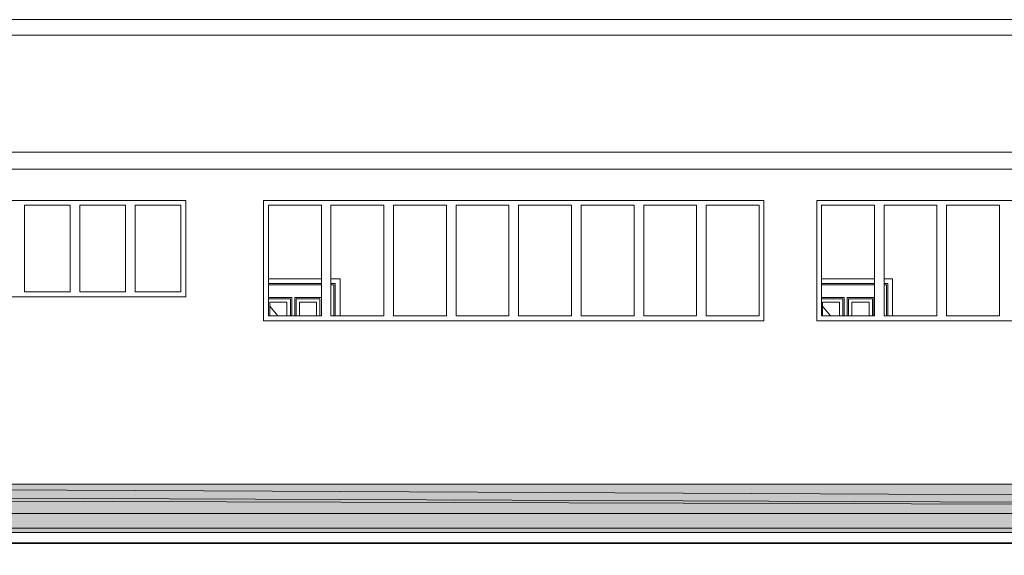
# Model space of a CAD drawing. Header units: millimetres. Extents: x 0 to 650, y -1 to 707.
# Tile 86 of 256: x 222 to 324, y 521 to 576. Entities that reach past the tile are written whole.
import ezdxf
from ezdxf.xclip import XClip

# ---------------------------------------------------------------- set-up
doc = ezdxf.new("R2010")
doc.units = ezdxf.units.MM
doc.header["$MEASUREMENT"] = 0
doc.header["$XCLIPFRAME"] = 0
doc.linetypes.add('Wipeout_Contour', pattern=[1000, 0, -1000])
for name, color, linetype in [('Cobertura.ARQ', 7, 'Continuous'), ('Desenho 2D - Geral', 7, 'Continuous'), ('Desenho 2D - Geral.2D', 7, 'Continuous'), ('Laje.ARQ', 7, 'Continuous'), ('Parede.ARQ', 7, 'Continuous')]:
    doc.layers.add(name, color=color, linetype=linetype)

# ---------------------------------------------------------------- blocks, each defined once
blk = doc.blocks.new('Desenho_4_4', base_point=(356.36, 527.99))
at = {"color": 254, "linetype": 'Wipeout_Contour', "lineweight": 0, "ltscale": 2695.39371}
blk.add_wipeout([(122.97, 560.75), (530.93, 560.75), (530.93, 562.53), (122.97, 562.53)], dxfattribs=at).dxf.layer = 'Cobertura.ARQ'
at = {"color": 254, "linetype": 'Wipeout_Contour', "lineweight": 0, "ltscale": 2600.606665}
blk.add_wipeout([(148.34, 522.99), (148.34, 521.84), (548.36, 521.84), (548.36, 522.99)], dxfattribs=at).dxf.layer = 'Laje.ARQ'
at = {"color": 254, "linetype": 'Wipeout_Contour', "lineweight": 0, "ltscale": 2783.404643}
blk.add_wipeout([(198.72, 576.29), (198.72, 574.67), (530.93, 574.67), (530.93, 576.29)], dxfattribs=at).dxf.layer = 'Parede.ARQ'
at = {"color": 254, "linetype": 'Wipeout_Contour', "lineweight": 0, "ltscale": 2407.23552}
blk.add_wipeout([(238.35, 556.99), (238.35, 547.99), (238.85, 547.99), (238.85, 556.99)], dxfattribs=at).dxf.layer = 'Parede.ARQ'
at = {"color": 254, "linetype": 'Wipeout_Contour', "lineweight": 0, "ltscale": 2416.528443}
blk.add_wipeout([(247.45, 545.49), (247.45, 556.99), (246.95, 556.99), (246.95, 545.49)], dxfattribs=at).dxf.layer = 'Parede.ARQ'
at = {"color": 254, "linetype": 'Wipeout_Contour', "lineweight": 0, "ltscale": 2507.879957}
blk.add_wipeout([(298.45, 556.99), (298.45, 545.49), (298.95, 545.49), (298.95, 556.99)], dxfattribs=at).dxf.layer = 'Parede.ARQ'
at = {"color": 254, "linetype": 'Wipeout_Contour', "lineweight": 0, "ltscale": 2519.361124}
blk.add_wipeout([(304.93, 545.49), (304.93, 556.99), (304.43, 556.99), (304.43, 545.49)], dxfattribs=at).dxf.layer = 'Parede.ARQ'
at = {"layer": 'Cobertura.ARQ', "color": 7, "linetype": 'Continuous', "lineweight": 0}
blk.add_line((122.97, 560.75), (530.93, 560.75), dxfattribs=at)
at = {"layer": 'Laje.ARQ', "color": 83, "linetype": 'Continuous', "lineweight": 0}
blk.add_line((148.34, 521.84), (548.36, 521.84), dxfattribs=at)
at = {"layer": 'Parede.ARQ', "color": 8, "linetype": 'Continuous', "lineweight": 0}
blk.add_line((198.72, 576.29), (530.93, 576.29), dxfattribs=at)
at = {"color": 254, "linetype": 'Wipeout_Contour', "lineweight": 0, "ltscale": 2719.154818}
blk.add_wipeout([(530.93, 574.67), (122.97, 574.67), (122.97, 562.53), (530.93, 562.53)], dxfattribs=at).dxf.layer = 'Cobertura.ARQ'
at = {"color": 254, "linetype": 'Wipeout_Contour', "lineweight": 0, "ltscale": 2617.352639}
blk.add_wipeout([(144.41, 527.99), (144.41, 522.99), (554.36, 522.99), (554.36, 527.99)], dxfattribs=at).dxf.layer = 'Laje.ARQ'
at = {"color": 254, "linetype": 'Wipeout_Contour', "lineweight": 0, "ltscale": 7217.021542}
blk.add_wipeout([(216.35, 556.99), (221.1, 556.99), (222.1, 556.99), (226.85, 556.99), (227.85, 556.99), (232.6, 556.99), (233.6, 556.99), (238.35, 556.99), (238.85, 556.99), (238.85, 557.49), (215.85, 557.49), (215.85, 556.99)], dxfattribs=at).dxf.layer = 'Parede.ARQ'
at = {"color": 254, "linetype": 'Wipeout_Contour', "lineweight": 0, "ltscale": 12403.158636}
blk.add_wipeout([(247.45, 556.99), (252.95, 556.99), (253.95, 556.99), (259.45, 556.99), (260.45, 556.99), (265.95, 556.99), (266.95, 556.99), (272.45, 556.99), (273.45, 556.99), (278.95, 556.99), (279.95, 556.99), (285.45, 556.99), (286.45, 556.99), (291.95, 556.99), (292.95, 556.99), (298.45, 556.99), (298.95, 556.99), (298.95, 557.49), (246.95, 557.49), (246.95, 556.99)], dxfattribs=at).dxf.layer = 'Parede.ARQ'
at = {"color": 254, "linetype": 'Wipeout_Contour', "lineweight": 0, "ltscale": 12950.002878}
blk.add_wipeout([(304.93, 556.99), (310.43, 556.99), (311.43, 556.99), (316.93, 556.99), (317.93, 556.99), (323.43, 556.99), (324.43, 556.99), (329.93, 556.99), (330.93, 556.99), (336.43, 556.99), (337.43, 556.99), (342.93, 556.99), (343.93, 556.99), (349.43, 556.99), (350.43, 556.99), (355.93, 556.99), (356.43, 556.99), (356.43, 557.49), (304.43, 557.49), (304.43, 556.99)], dxfattribs=at).dxf.layer = 'Parede.ARQ'
at = {"color": 254, "linetype": 'Wipeout_Contour', "lineweight": 0, "ltscale": 7122.701415}
blk.add_wipeout([(221.1, 547.99), (216.35, 547.99), (215.85, 547.99), (215.85, 547.49), (238.85, 547.49), (238.85, 547.99), (238.35, 547.99), (233.6, 547.99), (232.6, 547.99), (227.85, 547.99), (226.85, 547.99), (222.1, 547.99)], dxfattribs=at).dxf.layer = 'Parede.ARQ'
at = {"color": 254, "linetype": 'Wipeout_Contour', "lineweight": 0, "ltscale": 12209.62447}
blk.add_wipeout([(252.95, 545.49), (247.45, 545.49), (246.95, 545.49), (246.95, 544.99), (298.95, 544.99), (298.95, 545.49), (298.45, 545.49), (292.95, 545.49), (291.95, 545.49), (286.45, 545.49), (285.45, 545.49), (279.95, 545.49), (278.95, 545.49), (273.45, 545.49), (272.45, 545.49), (266.95, 545.49), (265.95, 545.49), (260.45, 545.49), (259.45, 545.49), (253.95, 545.49)], dxfattribs=at).dxf.layer = 'Parede.ARQ'
at = {"color": 254, "linetype": 'Wipeout_Contour', "lineweight": 0, "ltscale": 12764.75507}
blk.add_wipeout([(310.43, 545.49), (304.93, 545.49), (304.43, 545.49), (304.43, 544.99), (356.43, 544.99), (356.43, 545.49), (355.93, 545.49), (350.43, 545.49), (349.43, 545.49), (343.93, 545.49), (342.93, 545.49), (337.43, 545.49), (336.43, 545.49), (330.93, 545.49), (329.93, 545.49), (324.43, 545.49), (323.43, 545.49), (317.93, 545.49), (316.93, 545.49), (311.43, 545.49)], dxfattribs=at).dxf.layer = 'Parede.ARQ'
at = {"layer": 'Desenho 2D - Geral', "linetype": 'Continuous', "lineweight": 0}
h = blk.add_hatch(dxfattribs=at)
h.set_pattern_fill('Madeira_2_0004', color=83, style=0, pattern_type=2)
h.set_pattern_definition([(0, (356.3551, 527.9878), (0, 1.52), [])])
h.paths.add_polyline_path([(554.36, 525.25), (112.58, 526.53), (112.58, 520.6), (554.36, 520.6)])
at = {"layer": 'Laje.ARQ', "linetype": 'Continuous', "lineweight": 0}
h = blk.add_hatch(dxfattribs=at)
h.set_pattern_fill('Concreto_Celular_0004', color=83, style=0, pattern_type=2)
h.set_pattern_definition([(0, (356.355, 527.988), (0, 7.79423), [0.4875, -4.0125]), (0, (358.605, 531.885), (0, 7.79423), [0.4875, -4.0125]), (60, (356.355, 527.988), (-6.75, 3.8971), [0.4875, -4.0125]), (60, (360.855, 527.988), (-6.75, 3.89711), [0.4875, -4.0125]), (120, (356.843, 527.988), (6.75, 3.89711), [0.4875, -4.0125]), (120, (361.343, 527.988), (6.75, 3.89711), [0.4875, -4.0125]), (0, (356.3551, 528.7378), (0, 1.5), [0, -1.5, 0, -2.25]), (45, (357.1051, 528.7378), (-1.06066, 1.06066), [0, -1.125, 0, -1.875])])
h.paths.add_polyline_path([(144.41, 527.99), (144.41, 522.99), (554.36, 522.99), (554.36, 527.99)])
at = {"layer": 'Cobertura.ARQ', "color": 7, "linetype": 'Continuous', "lineweight": 0}
for p, q in [((530.93, 574.67), (122.97, 574.67)), ((122.97, 562.53), (530.93, 562.53))]:
    blk.add_line(p, q, dxfattribs=at)
at = {"layer": 'Desenho 2D - Geral', "color": 9, "linetype": 'Continuous', "lineweight": 0}
blk.add_line((112.58, 526.53), (554.36, 525.25), dxfattribs=at)
at = {"layer": 'Desenho 2D - Geral.2D', "color": 7, "linetype": 'Continuous', "lineweight": 0}
for p, q in [((112.58, 527.99), (554.36, 527.99)), ((112.58, 527.99), (554.36, 527.99)), ((112.58, 527.92), (554.36, 525.76)), ((112.58, 526.93), (554.36, 525.28))]:
    blk.add_line(p, q, dxfattribs=at)
at = {"layer": 'Laje.ARQ', "color": 7, "linetype": 'Continuous', "lineweight": 0}
for p, q in [((554.36, 527.99), (144.41, 527.99)), ((554.36, 522.99), (144.41, 522.99))]:
    blk.add_line(p, q, dxfattribs=at)
at = {"color": 254, "linetype": 'Wipeout_Contour', "lineweight": 0, "ltscale": 2381.093381}
blk.add_wipeout([(221.1, 547.99), (222.1, 547.99), (222.1, 556.99), (221.1, 556.99)], dxfattribs=at).dxf.layer = 'Parede.ARQ'
at = {"color": 254, "linetype": 'Wipeout_Contour', "lineweight": 0, "ltscale": 2389.751107}
blk.add_wipeout([(226.85, 547.99), (227.85, 547.99), (227.85, 556.99), (226.85, 556.99)], dxfattribs=at).dxf.layer = 'Parede.ARQ'
at = {"color": 254, "linetype": 'Wipeout_Contour', "lineweight": 0, "ltscale": 2398.598142}
blk.add_wipeout([(232.6, 547.99), (233.6, 547.99), (233.6, 556.99), (232.6, 556.99)], dxfattribs=at).dxf.layer = 'Parede.ARQ'
at = {"color": 254, "linetype": 'Wipeout_Contour', "lineweight": 0, "ltscale": 2426.866136}
blk.add_wipeout([(252.95, 545.49), (253.95, 545.49), (253.95, 556.99), (252.95, 556.99)], dxfattribs=at).dxf.layer = 'Parede.ARQ'
at = {"color": 254, "linetype": 'Wipeout_Contour', "lineweight": 0, "ltscale": 2437.842602}
blk.add_wipeout([(259.45, 545.49), (260.45, 545.49), (260.45, 556.99), (259.45, 556.99)], dxfattribs=at).dxf.layer = 'Parede.ARQ'
at = {"color": 254, "linetype": 'Wipeout_Contour', "lineweight": 0, "ltscale": 2449.045918}
blk.add_wipeout([(265.95, 545.49), (266.95, 545.49), (266.95, 556.99), (265.95, 556.99)], dxfattribs=at).dxf.layer = 'Parede.ARQ'
at = {"color": 254, "linetype": 'Wipeout_Contour', "lineweight": 0, "ltscale": 2460.472985}
blk.add_wipeout([(272.45, 545.49), (273.45, 545.49), (273.45, 556.99), (272.45, 556.99)], dxfattribs=at).dxf.layer = 'Parede.ARQ'
at = {"color": 254, "linetype": 'Wipeout_Contour', "lineweight": 0, "ltscale": 2472.120699}
blk.add_wipeout([(278.95, 545.49), (279.95, 545.49), (279.95, 556.99), (278.95, 556.99)], dxfattribs=at).dxf.layer = 'Parede.ARQ'
at = {"color": 254, "linetype": 'Wipeout_Contour', "lineweight": 0, "ltscale": 2483.985955}
blk.add_wipeout([(285.45, 545.49), (286.45, 545.49), (286.45, 556.99), (285.45, 556.99)], dxfattribs=at).dxf.layer = 'Parede.ARQ'
at = {"color": 254, "linetype": 'Wipeout_Contour', "lineweight": 0, "ltscale": 2496.065651}
blk.add_wipeout([(291.95, 545.49), (292.95, 545.49), (292.95, 556.99), (291.95, 556.99)], dxfattribs=at).dxf.layer = 'Parede.ARQ'
at = {"color": 254, "linetype": 'Wipeout_Contour', "lineweight": 0, "ltscale": 2531.550034}
blk.add_wipeout([(310.43, 545.49), (311.43, 545.49), (311.43, 556.99), (310.43, 556.99)], dxfattribs=at).dxf.layer = 'Parede.ARQ'
at = {"color": 254, "linetype": 'Wipeout_Contour', "lineweight": 0, "ltscale": 2544.425017}
blk.add_wipeout([(316.93, 545.49), (317.93, 545.49), (317.93, 556.99), (316.93, 556.99)], dxfattribs=at).dxf.layer = 'Parede.ARQ'
at = {"color": 254, "linetype": 'Wipeout_Contour', "lineweight": 0, "ltscale": 2557.499518}
blk.add_wipeout([(323.43, 545.49), (324.43, 545.49), (324.43, 556.99), (323.43, 556.99)], dxfattribs=at).dxf.layer = 'Parede.ARQ'
at = {"color": 254, "linetype": 'Wipeout_Contour', "lineweight": 0, "ltscale": 2385.411775}
blk.add_wipeout([(226.85, 547.99), (226.85, 556.99), (222.1, 556.99), (222.1, 547.99)], dxfattribs=at).dxf.layer = 'Parede.ARQ'
at = {"color": 254, "linetype": 'Wipeout_Contour', "lineweight": 0, "ltscale": 2394.164214}
blk.add_wipeout([(232.6, 547.99), (232.6, 556.99), (227.85, 556.99), (227.85, 547.99)], dxfattribs=at).dxf.layer = 'Parede.ARQ'
at = {"color": 254, "linetype": 'Wipeout_Contour', "lineweight": 0, "ltscale": 2403.104922}
blk.add_wipeout([(238.35, 547.99), (238.35, 556.99), (233.6, 556.99), (233.6, 547.99)], dxfattribs=at).dxf.layer = 'Parede.ARQ'
at = {"color": 254, "linetype": 'Wipeout_Contour', "lineweight": 0, "ltscale": 2421.481173}
blk.add_wipeout([(252.95, 545.49), (252.95, 556.99), (247.45, 556.99), (247.45, 545.49)], dxfattribs=at).dxf.layer = 'Parede.ARQ'
at = {"color": 254, "linetype": 'Wipeout_Contour', "lineweight": 0, "ltscale": 2432.342752}
blk.add_wipeout([(259.45, 545.49), (259.45, 556.99), (253.95, 556.99), (253.95, 545.49)], dxfattribs=at).dxf.layer = 'Parede.ARQ'
at = {"color": 254, "linetype": 'Wipeout_Contour', "lineweight": 0, "ltscale": 2443.43273}
blk.add_wipeout([(265.95, 545.49), (265.95, 556.99), (260.45, 556.99), (260.45, 545.49)], dxfattribs=at).dxf.layer = 'Parede.ARQ'
at = {"color": 254, "linetype": 'Wipeout_Contour', "lineweight": 0, "ltscale": 2454.74801}
blk.add_wipeout([(272.45, 545.49), (272.45, 556.99), (266.95, 556.99), (266.95, 545.49)], dxfattribs=at).dxf.layer = 'Parede.ARQ'
at = {"color": 254, "linetype": 'Wipeout_Contour', "lineweight": 0, "ltscale": 2466.285492}
blk.add_wipeout([(278.95, 545.49), (278.95, 556.99), (273.45, 556.99), (273.45, 545.49)], dxfattribs=at).dxf.layer = 'Parede.ARQ'
at = {"color": 254, "linetype": 'Wipeout_Contour', "lineweight": 0, "ltscale": 2478.04207}
blk.add_wipeout([(285.45, 545.49), (285.45, 556.99), (279.95, 556.99), (279.95, 545.49)], dxfattribs=at).dxf.layer = 'Parede.ARQ'
at = {"color": 254, "linetype": 'Wipeout_Contour', "lineweight": 0, "ltscale": 2490.014641}
blk.add_wipeout([(291.95, 545.49), (291.95, 556.99), (286.45, 556.99), (286.45, 545.49)], dxfattribs=at).dxf.layer = 'Parede.ARQ'
at = {"color": 254, "linetype": 'Wipeout_Contour', "lineweight": 0, "ltscale": 2502.200104}
blk.add_wipeout([(298.45, 545.49), (298.45, 556.99), (292.95, 556.99), (292.95, 545.49)], dxfattribs=at).dxf.layer = 'Parede.ARQ'
at = {"color": 254, "linetype": 'Wipeout_Contour', "lineweight": 0, "ltscale": 2525.202946}
blk.add_wipeout([(310.43, 545.49), (310.43, 556.99), (304.93, 556.99), (304.93, 545.49)], dxfattribs=at).dxf.layer = 'Parede.ARQ'
at = {"color": 254, "linetype": 'Wipeout_Contour', "lineweight": 0, "ltscale": 2537.976742}
blk.add_wipeout([(316.93, 545.49), (316.93, 556.99), (311.43, 556.99), (311.43, 545.49)], dxfattribs=at).dxf.layer = 'Parede.ARQ'
at = {"color": 254, "linetype": 'Wipeout_Contour', "lineweight": 0, "ltscale": 2550.951585}
blk.add_wipeout([(323.43, 545.49), (323.43, 556.99), (317.93, 556.99), (317.93, 545.49)], dxfattribs=at).dxf.layer = 'Parede.ARQ'
at = {"layer": 'Parede.ARQ', "color": 8, "linetype": 'Continuous', "lineweight": 0}
for p, q in [((215.85, 557.49), (238.85, 557.49)), ((238.85, 557.49), (238.85, 547.49)), ((246.95, 544.99), (246.95, 557.49)), ((246.95, 557.49), (298.95, 557.49)), ((298.95, 557.49), (298.95, 544.99)), ((304.43, 544.99), (304.43, 557.49)), ((304.43, 557.49), (356.43, 557.49)), ((238.85, 547.49), (215.85, 547.49)), ((298.95, 544.99), (246.95, 544.99)), ((356.43, 544.99), (304.43, 544.99))]:
    blk.add_line(p, q, dxfattribs=at)
at = {"layer": 'Parede.ARQ', "color": 7, "linetype": 'Continuous', "lineweight": 0}
for p, q in [((222.1, 556.99), (222.1, 547.99)), ((226.85, 556.99), (222.1, 556.99)), ((226.85, 547.99), (226.85, 556.99)), ((227.85, 556.99), (227.85, 547.99)), ((232.6, 556.99), (227.85, 556.99)), ((232.6, 547.99), (232.6, 556.99)), ((233.6, 556.99), (233.6, 547.99)), ((238.35, 556.99), (233.6, 556.99)), ((238.35, 547.99), (238.35, 556.99)), ((247.45, 556.99), (247.45, 545.49)), ((252.95, 556.99), (247.45, 556.99)), ((252.95, 545.49), (252.95, 556.99)), ((253.95, 556.99), (253.95, 545.49)), ((259.45, 556.99), (253.95, 556.99)), ((259.45, 545.49), (259.45, 556.99)), ((260.45, 556.99), (260.45, 545.49)), ((265.95, 556.99), (260.45, 556.99)), ((265.95, 545.49), (265.95, 556.99)), ((266.95, 556.99), (266.95, 545.49)), ((272.45, 556.99), (266.95, 556.99)), ((272.45, 545.49), (272.45, 556.99)), ((273.45, 556.99), (273.45, 545.49)), ((278.95, 556.99), (273.45, 556.99)), ((278.95, 545.49), (278.95, 556.99)), ((279.95, 556.99), (279.95, 545.49)), ((285.45, 556.99), (279.95, 556.99)), ((285.45, 545.49), (285.45, 556.99)), ((286.45, 556.99), (286.45, 545.49)), ((291.95, 556.99), (286.45, 556.99)), ((291.95, 545.49), (291.95, 556.99)), ((292.95, 556.99), (292.95, 545.49)), ((298.45, 556.99), (292.95, 556.99)), ((298.45, 545.49), (298.45, 556.99)), ((304.93, 556.99), (304.93, 545.49)), ((310.43, 556.99), (304.93, 556.99)), ((310.43, 545.49), (310.43, 556.99)), ((311.43, 556.99), (311.43, 545.49)), ((316.93, 556.99), (311.43, 556.99)), ((316.93, 545.49), (316.93, 556.99)), ((317.93, 556.99), (317.93, 545.49)), ((323.43, 556.99), (317.93, 556.99)), ((323.43, 545.49), (323.43, 556.99)), ((222.1, 549.36), (222.1, 547.99)), ((222.1, 549.36), (222.1, 549.36)), ((247.45, 549.36), (252.95, 549.36)), ((252.95, 548.86), (247.45, 548.86)), ((252.95, 548.71), (247.45, 548.71)), ((253.95, 549.36), (254.9, 549.36)), ((254.4, 548.86), (253.95, 548.86)), ((254.25, 548.71), (253.95, 548.71)), ((254.25, 545.49), (254.25, 548.71)), ((254.4, 545.49), (254.4, 548.86)), ((254.9, 549.36), (254.9, 545.49)), ((304.93, 549.36), (310.43, 549.36)), ((310.43, 548.86), (304.93, 548.86)), ((310.43, 548.74), (304.93, 548.74)), ((310.43, 548.71), (304.93, 548.71)), ((311.43, 549.36), (312.32, 549.36)), ((311.82, 548.86), (311.43, 548.86)), ((311.7, 548.74), (311.43, 548.74)), ((311.67, 548.71), (311.43, 548.71)), ((311.67, 545.49), (311.67, 548.71)), ((311.7, 545.49), (311.7, 548.74)), ((311.82, 545.49), (311.82, 548.86)), ((312.32, 549.36), (312.32, 545.49)), ((222.1, 547.99), (226.85, 547.99)), ((227.85, 547.99), (232.6, 547.99)), ((233.6, 547.99), (238.35, 547.99)), ((249.88, 547.41), (247.45, 547.41)), ((247.45, 547.26), (249.73, 547.26)), ((247.61, 545.49), (247.61, 546.91)), ((247.61, 546.91), (249.38, 546.91)), ((247.61, 546.5), (248.43, 545.49)), ((249.38, 546.91), (249.38, 545.49)), ((249.73, 547.26), (249.73, 545.49)), ((249.88, 545.49), (249.88, 547.41)), ((252.95, 547.41), (250.18, 547.41)), ((250.18, 547.41), (250.18, 545.49)), ((250.33, 545.49), (250.33, 547.26)), ((250.33, 547.26), (252.8, 547.26)), ((250.68, 545.49), (250.68, 546.91)), ((250.68, 546.91), (252.45, 546.91)), ((252.45, 546.91), (252.45, 545.49)), ((252.8, 547.26), (252.8, 545.49)), ((252.95, 545.49), (252.95, 547.41)), ((307.3, 547.41), (304.93, 547.41)), ((304.93, 547.26), (307.15, 547.26)), ((305.03, 545.49), (305.03, 546.91)), ((305.03, 546.91), (306.8, 546.91)), ((305.03, 546.5), (305.86, 545.49)), ((306.8, 546.91), (306.8, 545.49)), ((307.15, 547.26), (307.15, 545.49)), ((307.3, 545.49), (307.3, 547.41)), ((310.37, 547.41), (307.6, 547.41)), ((307.6, 547.41), (307.6, 545.49)), ((307.75, 545.49), (307.75, 547.26)), ((307.75, 547.26), (310.22, 547.26)), ((308.1, 545.49), (308.1, 546.91)), ((308.1, 546.91), (309.87, 546.91)), ((309.87, 546.91), (309.87, 545.49)), ((310.22, 547.26), (310.22, 545.49)), ((310.37, 545.49), (310.37, 547.41)), ((247.45, 545.49), (252.95, 545.49)), ((253.95, 545.49), (259.45, 545.49)), ((260.45, 545.49), (265.95, 545.49)), ((266.95, 545.49), (272.45, 545.49)), ((273.45, 545.49), (278.95, 545.49)), ((279.95, 545.49), (285.45, 545.49)), ((286.45, 545.49), (291.95, 545.49)), ((292.95, 545.49), (298.45, 545.49)), ((304.93, 545.49), (310.43, 545.49)), ((311.43, 545.49), (316.93, 545.49)), ((317.93, 545.49), (323.43, 545.49))]:
    blk.add_line(p, q, dxfattribs=at)

msp = doc.modelspace()

# ---------------------------------------------------------------- block references
at = {"color": 7, "linetype": 'Continuous', "lineweight": 0}
ref = msp.add_blockref('Desenho_4_4', (356.36, 527.99), dxfattribs=at)
XClip(ref).set_block_clipping_path([(112.5776517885, 520.6048288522), (554.3649823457, 599.2831718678)])

doc.saveas('drawing.dxf')
